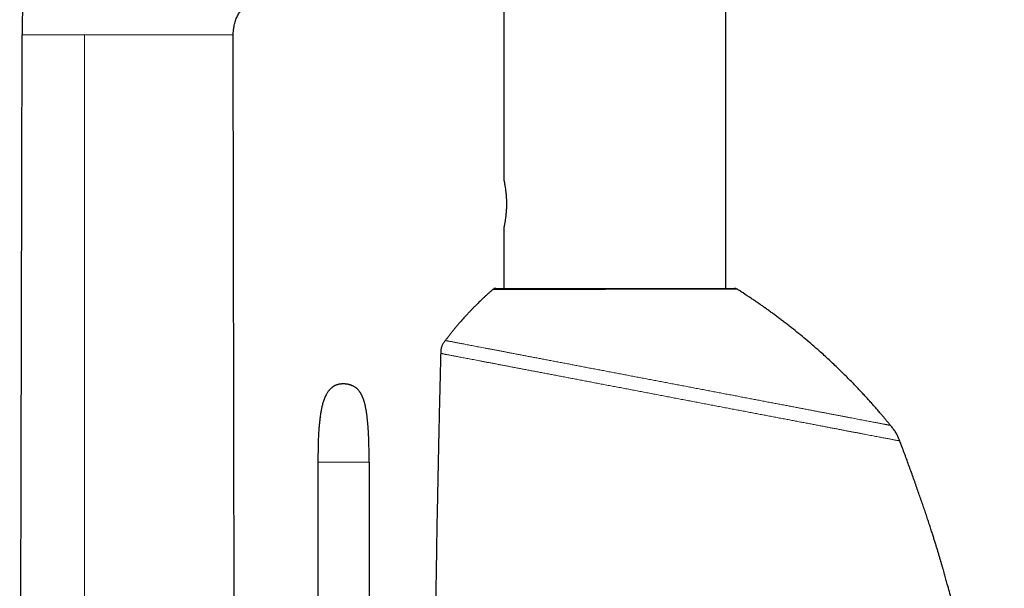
# Model space of a CAD drawing. Header units: millimetres. Extents: x 8 to 811, y 12 to 917.
# Tile 65 of 74: x 607 to 709, y 729 to 788. Entities that reach past the tile are written whole.
import ezdxf

# ---------------------------------------------------------------- set-up
doc = ezdxf.new("R2010")
doc.units = ezdxf.units.MM

msp = doc.modelspace()

# ---------------------------------------------------------------- linework, layer by layer
at = {"color": 7, "linetype": 'Continuous', "lineweight": 30}
for p, q in [((657.3, 865.53), (657.3, 771.48)), ((680.25, 760.33), (680.25, 865.53)), ((607.24, 652), (607.48, 786.54)), ((629.44, 716.51), (629.32, 786.54)), ((657.3, 766.68), (657.3, 760.33)), ((638.07, 742.37), (638.07, 712.27)), ((643.36, 742.37), (643.36, 712.27))]:
    msp.add_line(p, q, dxfattribs=at)
at = {"color": 252, "linetype": 'Continuous', "lineweight": 0}
msp.add_line((613.94, 653.72), (613.94, 786.54), dxfattribs=at)
at = {"color": 252, "linetype": 'Continuous', "lineweight": 0, "flags": 128}
msp.add_lwpolyline([(681.4, 760.25), (681.39, 760.25), (681.37, 760.25), (681.34, 760.25), (681.29, 760.25), (681.23, 760.25), (681.15, 760.25), (681.07, 760.25), (680.96, 760.25), (680.83, 760.25), (680.7, 760.25), (680.55, 760.25), (680.39, 760.25), (680.21, 760.25), (680.03, 760.25), (679.84, 760.25), (679.64, 760.25), (679.42, 760.25), (679.18, 760.25), (678.92, 760.25), (678.66, 760.25), (678.39, 760.24), (678.1, 760.24), (677.8, 760.24), (677.51, 760.24), (677.22, 760.24), (676.91, 760.24), (676.59, 760.24), (676.24, 760.24), (675.87, 760.24), (675.51, 760.24), (675.14, 760.24), (674.77, 760.24), (674.38, 760.24), (674.01, 760.24), (673.64, 760.24), (673.26, 760.24), (672.87, 760.23), (672.45, 760.23), (672.02, 760.23), (671.6, 760.23), (671.18, 760.23), (670.75, 760.23), (670.32, 760.23), (669.92, 760.23), (669.51, 760.23), (669.1, 760.23), (668.69, 760.23), (668.24, 760.23), (667.8, 760.22), (667.37, 760.22), (666.94, 760.22), (666.51, 760.22), (666.08, 760.22), (665.68, 760.22), (665.29, 760.22), (664.9, 760.22), (664.51, 760.22), (664.18, 760.22), (663.86, 760.22), (663.57, 760.22), (663.27, 760.22), (662.99, 760.22), (662.7, 760.21), (662.45, 760.21), (662.2, 760.21), (661.95, 760.21), (661.71, 760.21), (661.47, 760.21), (661.25, 760.21), (661.02, 760.21), (660.8, 760.21), (660.53, 760.21), (660.28, 760.21), (660.04, 760.21), (659.81, 760.21), (659.58, 760.21), (659.37, 760.21), (659.17, 760.21), (658.99, 760.21), (658.81, 760.21), (658.63, 760.21), (658.47, 760.21), (658.3, 760.21), (658.15, 760.21), (658, 760.21), (657.82, 760.21), (657.66, 760.21), (657.5, 760.21), (657.35, 760.21), (657.2, 760.21), (657.07, 760.21), (656.94, 760.21), (656.81, 760.21), (656.7, 760.21), (656.6, 760.21), (656.5, 760.21), (656.42, 760.2), (656.35, 760.2), (656.3, 760.2), (656.25, 760.2), (656.21, 760.2), (656.18, 760.2), (656.15, 760.2), (656.14, 760.2), (656.14, 760.2), (656.14, 760.2)], dxfattribs=at)
at = {"color": 7, "linetype": 'Continuous', "lineweight": 30}
for centre, start, end in [((656.47, 759.83), 90, 131.149), ((681.13, 759.83), 57.6565, 89.9988)]:
    msp.add_arc(centre, 0.5, start, end, dxfattribs=at)
for points, knots in [([(636.2, 823.41), (636.01, 823.41), (635.62, 823.41), (635.05, 823.39), (634.49, 823.36), (633.94, 823.32), (633.4, 823.26), (632.88, 823.2), (632.37, 823.13), (631.88, 823.05), (631.38, 822.96), (630.9, 822.86), (630.42, 822.75), (629.96, 822.64), (629.5, 822.52), (629.06, 822.39), (628.62, 822.25), (628.18, 822.11), (627.73, 821.95), (627.28, 821.78), (626.84, 821.61), (626.41, 821.43), (625.99, 821.25), (625.59, 821.06), (625.19, 820.87), (624.78, 820.66), (624.34, 820.43), (623.89, 820.17), (623.46, 819.92), (623.04, 819.66), (622.63, 819.4), (622.24, 819.14), (621.86, 818.88), (621.49, 818.62), (621.14, 818.36), (620.81, 818.1), (620.49, 817.85), (620.17, 817.59), (619.86, 817.33), (619.55, 817.06), (619.26, 816.8), (618.98, 816.55), (618.74, 816.32), (618.52, 816.1), (618.32, 815.91), (618.13, 815.72), (617.95, 815.54), (617.77, 815.35), (617.57, 815.14), (617.36, 814.91), (617.13, 814.66), (616.89, 814.39), (616.65, 814.12), (616.42, 813.84), (616.18, 813.56), (615.94, 813.26), (615.7, 812.95), (615.46, 812.63), (615.21, 812.3), (614.96, 811.96), (614.72, 811.62), (614.48, 811.28), (614.24, 810.92), (614, 810.55), (613.76, 810.18), (613.52, 809.78), (613.28, 809.38), (613.04, 808.96), (612.79, 808.53), (612.55, 808.09), (612.31, 807.63), (612.07, 807.17), (611.84, 806.7), (611.62, 806.23), (611.4, 805.74), (611.18, 805.25), (610.96, 804.75), (610.76, 804.26), (610.57, 803.77), (610.38, 803.28), (610.19, 802.77), (610.01, 802.25), (609.83, 801.73), (609.66, 801.19), (609.49, 800.65), (609.33, 800.09), (609.16, 799.51), (609.01, 798.92), (608.86, 798.31), (608.71, 797.7), (608.57, 797.07), (608.44, 796.43), (608.31, 795.77), (608.19, 795.11), (608.08, 794.43), (607.98, 793.74), (607.88, 793.03), (607.8, 792.32), (607.72, 791.59), (607.65, 790.87), (607.6, 790.15), (607.56, 789.45), (607.52, 788.74), (607.5, 788.02), (607.48, 787.28), (607.48, 786.79), (607.48, 786.54)], [0, 0, 0, 0, 0.0112223, 0.022231, 0.0330331, 0.0436354, 0.054044, 0.064084, 0.0739483, 0.0836418, 0.0931691, 0.1027243, 0.1121154, 0.1213466, 0.1304216, 0.139344, 0.148117, 0.1567437, 0.1661817, 0.1754452, 0.1845372, 0.1934608, 0.2022184, 0.2108124, 0.2192448, 0.2275174, 0.2376931, 0.2476215, 0.2573049, 0.2667451, 0.2759435, 0.2850619, 0.2939315, 0.3025529, 0.3109264, 0.3190518, 0.326929, 0.3345577, 0.3426614, 0.3504629, 0.3579609, 0.3651544, 0.3720421, 0.3775472, 0.3828382, 0.3879143, 0.3928009, 0.3977912, 0.4029679, 0.4093098, 0.4159139, 0.4227821, 0.4299165, 0.4367592, 0.4438337, 0.4511417, 0.4586854, 0.4664668, 0.4744881, 0.4827516, 0.4905413, 0.4985384, 0.5067449, 0.5151628, 0.5237944, 0.5326416, 0.5417068, 0.5509923, 0.5605004, 0.5702335, 0.5801941, 0.5903847, 0.600206, 0.6102363, 0.6204777, 0.6309326, 0.6416033, 0.6514714, 0.6615208, 0.6717531, 0.6821703, 0.6927742, 0.7033723, 0.7141539, 0.7251209, 0.7362752, 0.7478519, 0.7596273, 0.7716034, 0.7837822, 0.7961656, 0.8087557, 0.8215544, 0.8345639, 0.8477861, 0.8612231, 0.874877, 0.88875, 0.9028442, 0.9171617, 0.9304841, 0.9439978, 0.9577045, 0.9716058, 0.9857037, 1, 1, 1, 1]), ([(629.32, 786.54), (629.32, 786.57), (629.32, 786.6), (629.32, 786.65), (629.32, 786.69), (629.32, 786.72), (629.32, 786.79), (629.33, 786.91), (629.35, 787.1), (629.38, 787.31), (629.42, 787.52), (629.47, 787.75), (629.54, 787.99), (629.62, 788.21), (629.72, 788.42), (629.82, 788.61), (629.93, 788.8), (630.05, 788.98), (630.17, 789.15), (630.3, 789.31), (630.44, 789.46), (630.58, 789.6), (630.7, 789.71), (630.82, 789.81), (630.94, 789.91), (631.07, 790.01), (631.22, 790.12), (631.38, 790.22), (631.55, 790.33), (631.74, 790.43), (631.94, 790.53), (632.16, 790.64), (632.39, 790.73), (632.63, 790.82), (632.87, 790.91), (633.13, 790.99), (633.4, 791.07), (633.69, 791.14), (633.99, 791.2), (634.29, 791.26), (634.6, 791.3), (634.9, 791.34), (635.22, 791.37), (635.54, 791.4), (635.87, 791.41), (636.09, 791.41), (636.2, 791.41)], [0, 0, 0, 0, 0.006843, 0.012126, 0.015876, 0.018957, 0.022126, 0.035303, 0.059418, 0.081073, 0.102769, 0.128704, 0.154917, 0.181472, 0.204418, 0.227676, 0.25075, 0.273457, 0.295854, 0.317992, 0.339912, 0.361649, 0.377777, 0.393827, 0.410031, 0.4276, 0.446738, 0.467477, 0.488525, 0.511054, 0.535091, 0.560663, 0.587792, 0.613821, 0.641158, 0.669803, 0.699746, 0.730968, 0.763437, 0.797107, 0.828973, 0.861735, 0.895318, 0.92963, 0.964566, 1, 1, 1, 1]), ([(657.3, 771.48), (657.3, 771.48), (657.3, 771.48), (657.3, 771.47), (657.31, 771.46), (657.31, 771.44), (657.32, 771.39), (657.33, 771.33), (657.35, 771.26), (657.36, 771.17), (657.38, 771.06), (657.4, 770.94), (657.43, 770.81), (657.45, 770.66), (657.47, 770.51), (657.48, 770.37), (657.5, 770.25), (657.51, 770.13), (657.52, 769.97), (657.53, 769.82), (657.54, 769.69), (657.55, 769.59), (657.55, 769.48), (657.55, 769.35), (657.56, 769.18), (657.56, 768.98), (657.55, 768.78), (657.55, 768.59), (657.54, 768.39), (657.52, 768.21), (657.51, 768.03), (657.49, 767.85), (657.47, 767.68), (657.45, 767.53), (657.43, 767.38), (657.41, 767.24), (657.39, 767.12), (657.37, 767.01), (657.35, 766.93), (657.34, 766.87), (657.33, 766.82), (657.32, 766.77), (657.31, 766.72), (657.31, 766.69), (657.3, 766.68), (657.3, 766.68), (657.3, 766.68), (657.3, 766.68)], [0, 0, 0, 0, 0.006359, 0.019927, 0.033521, 0.059303, 0.085449, 0.11178, 0.138489, 0.164458, 0.190787, 0.217296, 0.244176, 0.27063, 0.297458, 0.324477, 0.338173, 0.351894, 0.378394, 0.405284, 0.418832, 0.43238, 0.44612, 0.459888, 0.485895, 0.512283, 0.538863, 0.565838, 0.59159, 0.617701, 0.643994, 0.670657, 0.69678, 0.723264, 0.74993, 0.776972, 0.803519, 0.830447, 0.857569, 0.871321, 0.8851, 0.91147, 0.938228, 0.965186, 0.97886, 0.99256, 1, 1, 1, 1]), ([(656.47, 760.33), (656.47, 760.33), (656.47, 760.33), (656.49, 760.33), (656.53, 760.33), (656.59, 760.33), (656.65, 760.33), (656.74, 760.33), (656.84, 760.33), (656.96, 760.33), (657.1, 760.33), (657.25, 760.33), (657.42, 760.33), (657.59, 760.33), (657.75, 760.33), (657.92, 760.33), (658.09, 760.33), (658.29, 760.33), (658.52, 760.33), (658.78, 760.33), (659.05, 760.33), (659.33, 760.33), (659.63, 760.33), (659.92, 760.33), (660.19, 760.33), (660.45, 760.33), (660.72, 760.33), (660.9, 760.33), (661.12, 760.33), (661.36, 760.33), (661.73, 760.33), (662.07, 760.33), (662.4, 760.33), (662.69, 760.33), (662.99, 760.33), (663.3, 760.33), (663.62, 760.33), (663.94, 760.33), (664.28, 760.33), (664.64, 760.33), (665.04, 760.33), (665.48, 760.33), (665.88, 760.33), (666.25, 760.33), (666.59, 760.33), (666.93, 760.33), (667.27, 760.33), (667.62, 760.33), (667.98, 760.33), (668.33, 760.33), (668.72, 760.33), (669.15, 760.33), (669.6, 760.33), (670.02, 760.33), (670.4, 760.33), (670.73, 760.33), (671.07, 760.33), (671.41, 760.33), (671.75, 760.33), (672.1, 760.33), (672.44, 760.33), (672.81, 760.33), (673.21, 760.33), (673.63, 760.33), (674.04, 760.33), (674.45, 760.33), (674.85, 760.33), (675.21, 760.33), (675.54, 760.33), (675.84, 760.33), (676.13, 760.33), (676.44, 760.33), (676.77, 760.33), (677.11, 760.33), (677.44, 760.33), (677.76, 760.33), (678.06, 760.33), (678.34, 760.33), (678.58, 760.33), (678.79, 760.33), (679, 760.33), (679.21, 760.33), (679.43, 760.33), (679.66, 760.33), (679.87, 760.33), (680.06, 760.33), (680.24, 760.33), (680.39, 760.33), (680.52, 760.33), (680.62, 760.33), (680.72, 760.33), (680.81, 760.33), (680.9, 760.33), (680.98, 760.33), (681.04, 760.33), (681.08, 760.33), (681.11, 760.33), (681.13, 760.33), (681.13, 760.33), (681.13, 760.33), (681.13, 760.33)], [0, 0, 0, 0, 0.0111539, 0.0223113, 0.0334653, 0.0447452, 0.0560287, 0.0673086, 0.0790289, 0.0907532, 0.1024734, 0.1141942, 0.125919, 0.1376397, 0.1468826, 0.1561293, 0.1653761, 0.174619, 0.1863392, 0.1980632, 0.2097834, 0.2215038, 0.2332282, 0.2449486, 0.2541883, 0.2634319, 0.2726755, 0.2819153, 0.2821504, 0.2939066, 0.3056667, 0.3174229, 0.3263089, 0.3351948, 0.3439455, 0.3526962, 0.3619652, 0.3712381, 0.3805111, 0.38978, 0.4015237, 0.4132716, 0.4250154, 0.4338923, 0.4427692, 0.45151, 0.4602507, 0.4695089, 0.4787711, 0.4880331, 0.4972913, 0.5090204, 0.5207536, 0.5324828, 0.5413493, 0.5502159, 0.5589446, 0.5676734, 0.5769219, 0.5861743, 0.5954267, 0.6046752, 0.6163942, 0.6281173, 0.6398363, 0.6515549, 0.6632776, 0.6749963, 0.6842383, 0.6934842, 0.70273, 0.711972, 0.7236821, 0.7353962, 0.7471062, 0.7588166, 0.770531, 0.7822414, 0.7914761, 0.8007146, 0.8099531, 0.8191878, 0.8309096, 0.8426353, 0.8543571, 0.8660794, 0.8778057, 0.889528, 0.8987723, 0.9080204, 0.9172686, 0.9265129, 0.9382359, 0.9499628, 0.9616858, 0.9705465, 0.9794071, 0.9881339, 0.9968606, 1, 1, 1, 1]), ([(656.14, 760.2), (656.1, 760.17), (655.98, 760.07), (655.79, 759.9), (655.56, 759.69), (655.35, 759.5), (655.15, 759.31), (654.97, 759.14), (654.8, 758.97), (654.64, 758.82), (654.49, 758.67), (654.35, 758.53), (654.23, 758.41), (654.11, 758.29), (654.01, 758.19), (653.93, 758.1), (653.86, 758.03), (653.79, 757.95), (653.71, 757.87), (653.61, 757.76), (653.49, 757.64), (653.37, 757.5), (653.23, 757.35), (653.09, 757.19), (652.94, 757.02), (652.78, 756.84), (652.61, 756.65), (652.43, 756.44), (652.25, 756.22), (652.05, 755.98), (651.85, 755.73), (651.64, 755.47), (651.44, 755.2), (651.3, 755.02), (651.24, 754.94)], [0, 0, 0, 0, 0.0209819, 0.0651287, 0.1071567, 0.1470681, 0.1848646, 0.2199291, 0.2529562, 0.283947, 0.3129024, 0.3398231, 0.3647096, 0.3875625, 0.408382, 0.423314, 0.436996, 0.4508348, 0.4659341, 0.4873759, 0.5109346, 0.53661, 0.5644025, 0.5943122, 0.625749, 0.6592289, 0.6947526, 0.7323207, 0.7727641, 0.8153385, 0.8600456, 0.9068872, 0.9558654, 1, 1, 1, 1]), ([(697.26, 746.16), (697.26, 746.17), (697.22, 746.21), (697.16, 746.28), (697.08, 746.38), (697, 746.47), (696.93, 746.56), (696.86, 746.65), (696.79, 746.74), (696.66, 746.89), (696.47, 747.11), (696.22, 747.41), (695.95, 747.72), (695.66, 748.06), (695.35, 748.4), (695.03, 748.76), (694.7, 749.13), (694.35, 749.5), (693.99, 749.88), (693.61, 750.28), (693.21, 750.7), (692.77, 751.14), (692.32, 751.58), (691.86, 752.03), (691.39, 752.49), (690.9, 752.94), (690.41, 753.4), (689.84, 753.9), (689.2, 754.47), (688.48, 755.08), (687.76, 755.67), (687.15, 756.16), (686.66, 756.55), (686.28, 756.84), (685.91, 757.12), (685.55, 757.39), (685.2, 757.66), (684.85, 757.91), (684.51, 758.15), (684.18, 758.39), (683.86, 758.62), (683.53, 758.84), (683.21, 759.06), (682.71, 759.4), (682.19, 759.75), (681.72, 760.05), (681.52, 760.17), (681.44, 760.23), (681.42, 760.24), (681.4, 760.25), (681.4, 760.25)], [0, 0, 0, 0, 0.000912, 0.007406, 0.01344, 0.019051, 0.024348, 0.029669, 0.035039, 0.040458, 0.057709, 0.074992, 0.095568, 0.116276, 0.137369, 0.160402, 0.183885, 0.207817, 0.232219, 0.257119, 0.285498, 0.314497, 0.344117, 0.37436, 0.405224, 0.43668, 0.468185, 0.499545, 0.543995, 0.588152, 0.632019, 0.675597, 0.698298, 0.720598, 0.742361, 0.763588, 0.784277, 0.80443, 0.824046, 0.843125, 0.861677, 0.880052, 0.898426, 0.916799, 0.965295, 0.986498, 0.995796, 0.997669, 0.999944, 1, 1, 1, 1]), ([(651.24, 754.94), (651.21, 754.9), (651.15, 754.82), (651.06, 754.7), (650.98, 754.58), (650.92, 754.44), (650.86, 754.31), (650.82, 754.17), (650.79, 754.02), (650.77, 753.88), (650.76, 753.74), (650.76, 753.65), (650.76, 753.6)], [0, 0, 0, 0, 0.099717, 0.200888, 0.303432, 0.406294, 0.5086, 0.610441, 0.711686, 0.811004, 0.907039, 1, 1, 1, 1]), ([(650.76, 753.6), (650.75, 753.49), (650.75, 753.15), (650.73, 752.6), (650.72, 751.94), (650.7, 751.29), (650.69, 750.65), (650.67, 750.03), (650.66, 749.42), (650.64, 748.81), (650.63, 748.2), (650.61, 747.6), (650.6, 747), (650.59, 746.42), (650.57, 745.86), (650.56, 745.3), (650.55, 744.76), (650.54, 744.23), (650.53, 743.71), (650.52, 743.21), (650.5, 742.72), (650.49, 742.25), (650.49, 741.81), (650.48, 741.39), (650.47, 740.98), (650.46, 740.58), (650.45, 740.21), (650.45, 739.87), (650.44, 739.55), (650.43, 739.24), (650.43, 738.94), (650.42, 738.65), (650.42, 738.38), (650.41, 737.97), (650.4, 737.41), (650.38, 736.5), (650.36, 735.39), (650.34, 734.19), (650.32, 733.09), (650.31, 732.07), (650.29, 731.05), (650.27, 730.02), (650.26, 728.99), (650.24, 727.97), (650.23, 726.97), (650.22, 726), (650.2, 725.04), (650.19, 724.08), (650.18, 723.17), (650.17, 722.3), (650.16, 721.46), (650.15, 720.63), (650.14, 719.82), (650.13, 719.02), (650.12, 718.23), (650.11, 717.25), (650.1, 716.05), (650.08, 714.63), (650.07, 713.16), (650.06, 711.65), (650.04, 710.09), (650.03, 708.52), (650.02, 706.94), (650, 705.28), (649.99, 703.54), (649.98, 702.14), (649.97, 701.15), (649.97, 700.57), (649.97, 700), (649.96, 699.42), (649.96, 698.82), (649.95, 698.22), (649.95, 697.6), (649.95, 696.97), (649.94, 696.33), (649.94, 695.67), (649.93, 695.01), (649.93, 694.33), (649.93, 693.64), (649.92, 692.93), (649.92, 692.2), (649.92, 691.45), (649.91, 690.68), (649.91, 689.9), (649.9, 689.16), (649.9, 688.46), (649.9, 687.81), (649.89, 687.15), (649.89, 686.47), (649.89, 685.79), (649.88, 685.09), (649.88, 684.38), (649.88, 683.66), (649.88, 682.93), (649.87, 682.19), (649.87, 681.44), (649.87, 680.69), (649.86, 679.92), (649.86, 679.13), (649.86, 678.32), (649.86, 677.49), (649.85, 676.65), (649.85, 675.79), (649.85, 674.91), (649.84, 674.03), (649.84, 673.12), (649.84, 672.24), (649.84, 671.37), (649.83, 670.52), (649.83, 669.66), (649.83, 668.78), (649.83, 667.9), (649.82, 666.99), (649.82, 666.08), (649.82, 665.15), (649.82, 664.21), (649.81, 663.26), (649.81, 662.29), (649.81, 661.3), (649.81, 660.3), (649.81, 659.32), (649.81, 658.56), (649.8, 658.13), (649.8, 658.01)], [0, 0, 0, 0, 0.003555, 0.010599, 0.017507, 0.024282, 0.030929, 0.037451, 0.043852, 0.050133, 0.056586, 0.062911, 0.069107, 0.075174, 0.081112, 0.086919, 0.092594, 0.098134, 0.103537, 0.108801, 0.113921, 0.118896, 0.123449, 0.127865, 0.132143, 0.136278, 0.140267, 0.143764, 0.147135, 0.150378, 0.15349, 0.156468, 0.159311, 0.16203, 0.169478, 0.176975, 0.19049, 0.204172, 0.214652, 0.22523, 0.235909, 0.246686, 0.257563, 0.268477, 0.278702, 0.288853, 0.298918, 0.308887, 0.318748, 0.327608, 0.33636, 0.344994, 0.353502, 0.361874, 0.370101, 0.378173, 0.392888, 0.407739, 0.422719, 0.438903, 0.455216, 0.471647, 0.488184, 0.504817, 0.523775, 0.54282, 0.54882, 0.554827, 0.560839, 0.566881, 0.573051, 0.579361, 0.585814, 0.592413, 0.59916, 0.606057, 0.612981, 0.620055, 0.627282, 0.634666, 0.642347, 0.650196, 0.658216, 0.66641, 0.674781, 0.681485, 0.688303, 0.695235, 0.702284, 0.709451, 0.716738, 0.724148, 0.731681, 0.73934, 0.747126, 0.754899, 0.762799, 0.770828, 0.778987, 0.787536, 0.796228, 0.805066, 0.81405, 0.823185, 0.832471, 0.841912, 0.851509, 0.860263, 0.869147, 0.878163, 0.887312, 0.896598, 0.90602, 0.915583, 0.925287, 0.935134, 0.945126, 0.955266, 0.965556, 0.975997, 0.986592, 0.996441, 1, 1, 1, 1]), ([(639.79, 750.25), (639.77, 750.23), (639.72, 750.21), (639.66, 750.17), (639.61, 750.14), (639.56, 750.11), (639.53, 750.08), (639.47, 750.04), (639.4, 749.98), (639.31, 749.89), (639.22, 749.79), (639.14, 749.69), (639.06, 749.57), (638.98, 749.45), (638.9, 749.31), (638.82, 749.14), (638.74, 748.95), (638.67, 748.77), (638.61, 748.58), (638.56, 748.39), (638.51, 748.2), (638.47, 748.02), (638.43, 747.84), (638.39, 747.67), (638.36, 747.48), (638.33, 747.27), (638.3, 747.07), (638.27, 746.87), (638.25, 746.67), (638.23, 746.47), (638.21, 746.25), (638.19, 746.02), (638.17, 745.8), (638.15, 745.56), (638.14, 745.32), (638.13, 745.07), (638.11, 744.8), (638.1, 744.52), (638.1, 744.24), (638.09, 743.95), (638.08, 743.66), (638.08, 743.35), (638.07, 743.04), (638.07, 742.71), (638.07, 742.49), (638.07, 742.37)], [0, 0, 0, 0, 0.010442, 0.019199, 0.026279, 0.031884, 0.037407, 0.043112, 0.057325, 0.07271, 0.087831, 0.104159, 0.121158, 0.138199, 0.155279, 0.179704, 0.204082, 0.228298, 0.25222, 0.275705, 0.298603, 0.321934, 0.341855, 0.36332, 0.386423, 0.411265, 0.437949, 0.460278, 0.483868, 0.508776, 0.53506, 0.562782, 0.589284, 0.617075, 0.646205, 0.676725, 0.708687, 0.742145, 0.777154, 0.810657, 0.845553, 0.881889, 0.919711, 0.959066, 1, 1, 1, 1]), ([(641.56, 750.29), (641.56, 750.29), (641.55, 750.3), (641.54, 750.3), (641.53, 750.3), (641.51, 750.31), (641.5, 750.31), (641.48, 750.32), (641.47, 750.32), (641.46, 750.33), (641.44, 750.33), (641.43, 750.34), (641.42, 750.34), (641.4, 750.35), (641.37, 750.36), (641.33, 750.37), (641.29, 750.38), (641.25, 750.39), (641.2, 750.4), (641.15, 750.41), (641.09, 750.42), (641.04, 750.43), (641, 750.43), (640.96, 750.44), (640.92, 750.44), (640.87, 750.44), (640.83, 750.45), (640.79, 750.45), (640.74, 750.45), (640.7, 750.45), (640.64, 750.45), (640.59, 750.45), (640.54, 750.45), (640.5, 750.44), (640.47, 750.44), (640.44, 750.44), (640.42, 750.44), (640.39, 750.43), (640.36, 750.43), (640.32, 750.42), (640.28, 750.42), (640.24, 750.41), (640.19, 750.4), (640.14, 750.38), (640.09, 750.37), (640.06, 750.36), (640.03, 750.35), (640, 750.34), (639.98, 750.33), (639.97, 750.33), (639.95, 750.32), (639.95, 750.32), (639.94, 750.31), (639.93, 750.31), (639.91, 750.3), (639.9, 750.3), (639.88, 750.29), (639.87, 750.28), (639.85, 750.28), (639.83, 750.27), (639.82, 750.26), (639.8, 750.25), (639.8, 750.25), (639.79, 750.25)], [0, 0, 0, 0, 0.039896, 0.076268, 0.109191, 0.138743, 0.165002, 0.188041, 0.207926, 0.22472, 0.238484, 0.249282, 0.257495, 0.266064, 0.286117, 0.309351, 0.325905, 0.342358, 0.358627, 0.374871, 0.39166, 0.407187, 0.417489, 0.427459, 0.439207, 0.452309, 0.46414, 0.474877, 0.486765, 0.50035, 0.515371, 0.530641, 0.545272, 0.557581, 0.568288, 0.576259, 0.583855, 0.591117, 0.599797, 0.609589, 0.620572, 0.632402, 0.648645, 0.665007, 0.681944, 0.692761, 0.703862, 0.71497, 0.725449, 0.733255, 0.738028, 0.742517, 0.74897, 0.757452, 0.768015, 0.784222, 0.803856, 0.827018, 0.85382, 0.884379, 0.91883, 0.957317, 1, 1, 1, 1]), ([(643.36, 742.37), (643.36, 742.4), (643.36, 742.46), (643.36, 742.54), (643.36, 742.61), (643.36, 742.67), (643.36, 742.72), (643.36, 742.75), (643.36, 742.77), (643.36, 742.79), (643.36, 742.8), (643.36, 742.82), (643.36, 742.86), (643.36, 742.92), (643.36, 743), (643.36, 743.1), (643.36, 743.22), (643.35, 743.34), (643.35, 743.46), (643.35, 743.58), (643.35, 743.74), (643.35, 743.94), (643.34, 744.18), (643.33, 744.42), (643.33, 744.68), (643.32, 744.96), (643.3, 745.28), (643.29, 745.6), (643.26, 745.93), (643.24, 746.27), (643.21, 746.61), (643.17, 746.95), (643.13, 747.28), (643.08, 747.62), (643.03, 747.89), (642.99, 748.09), (642.96, 748.24), (642.92, 748.37), (642.89, 748.5), (642.86, 748.61), (642.83, 748.71), (642.8, 748.79), (642.78, 748.86), (642.75, 748.92), (642.74, 748.97), (642.72, 749.01), (642.71, 749.04), (642.69, 749.08), (642.68, 749.12), (642.66, 749.16), (642.63, 749.22), (642.6, 749.29), (642.56, 749.36), (642.52, 749.43), (642.49, 749.49), (642.44, 749.56), (642.39, 749.63), (642.34, 749.71), (642.27, 749.8), (642.19, 749.89), (642.1, 749.97), (642, 750.06), (641.9, 750.13), (641.79, 750.19), (641.68, 750.24), (641.6, 750.28), (641.56, 750.29)], [0, 0, 0, 0, 0.011145, 0.020786, 0.02895, 0.035661, 0.040939, 0.044798, 0.047148, 0.048925, 0.050901, 0.053077, 0.055452, 0.063686, 0.073642, 0.085281, 0.099498, 0.114012, 0.128239, 0.142183, 0.15585, 0.18538, 0.213604, 0.241021, 0.269546, 0.305057, 0.342012, 0.38015, 0.419196, 0.459122, 0.500112, 0.539872, 0.579887, 0.619807, 0.659289, 0.676789, 0.69411, 0.711035, 0.726317, 0.739847, 0.751754, 0.762146, 0.771071, 0.778672, 0.785015, 0.790159, 0.793007, 0.797256, 0.802859, 0.809182, 0.815143, 0.82586, 0.835623, 0.843435, 0.85219, 0.861824, 0.872272, 0.883619, 0.896316, 0.910324, 0.925581, 0.942076, 0.955292, 0.96929, 0.984154, 1, 1, 1, 1]), ([(698.22, 744.55), (698.2, 744.6), (698.16, 744.71), (698.1, 744.86), (698.03, 745.02), (697.95, 745.19), (697.85, 745.35), (697.75, 745.52), (697.64, 745.68), (697.51, 745.85), (697.39, 746), (697.3, 746.11), (697.26, 746.16)], [0, 0, 0, 0, 0.084707, 0.173179, 0.266598, 0.36445, 0.465735, 0.569985, 0.676725, 0.784742, 0.892708, 1, 1, 1, 1]), ([(709.02, 692.98), (709.02, 693), (709, 693.22), (708.97, 693.61), (708.92, 694.16), (708.87, 694.7), (708.82, 695.22), (708.78, 695.73), (708.73, 696.24), (708.64, 697.19), (708.5, 698.58), (708.32, 700.35), (708.13, 702.05), (707.94, 703.69), (707.74, 705.33), (707.57, 706.66), (707.43, 707.69), (707.34, 708.41), (707.24, 709.13), (707.13, 709.85), (707.03, 710.56), (706.92, 711.28), (706.81, 712), (706.7, 712.73), (706.58, 713.47), (706.46, 714.23), (706.33, 714.99), (706.2, 715.77), (706.06, 716.55), (705.9, 717.44), (705.72, 718.45), (705.5, 719.56), (705.28, 720.68), (705.04, 721.82), (704.8, 722.95), (704.55, 724.09), (704.29, 725.21), (704.02, 726.31), (703.77, 727.31), (703.55, 728.19), (703.34, 728.98), (703.18, 729.58), (703.06, 730.01), (702.99, 730.27), (702.91, 730.53), (702.84, 730.8), (702.76, 731.08), (702.68, 731.37), (702.59, 731.68), (702.49, 732), (702.4, 732.33), (702.29, 732.67), (702.19, 733.03), (702.08, 733.4), (701.96, 733.77), (701.84, 734.15), (701.72, 734.55), (701.58, 734.98), (701.43, 735.45), (701.27, 735.96), (701.09, 736.48), (700.92, 737.02), (700.73, 737.57), (700.54, 738.13), (700.34, 738.7), (700.13, 739.29), (699.92, 739.89), (699.7, 740.51), (699.48, 741.13), (699.25, 741.76), (699.02, 742.39), (698.79, 743.02), (698.55, 743.66), (698.36, 744.17), (698.25, 744.47), (698.22, 744.55)], [0, 0, 0, 0, 0.001453, 0.01214, 0.022574, 0.03276, 0.042531, 0.052231, 0.061936, 0.071645, 0.106331, 0.140995, 0.172379, 0.203667, 0.234826, 0.265823, 0.279679, 0.293493, 0.307263, 0.320986, 0.33466, 0.348282, 0.362012, 0.375998, 0.390225, 0.404678, 0.419343, 0.434206, 0.449251, 0.464464, 0.485632, 0.507058, 0.528707, 0.550548, 0.572762, 0.594726, 0.616442, 0.637914, 0.659148, 0.674573, 0.689877, 0.705063, 0.710151, 0.715227, 0.720292, 0.725517, 0.731017, 0.736786, 0.742821, 0.749102, 0.755637, 0.762421, 0.769451, 0.776719, 0.784087, 0.791677, 0.799486, 0.807508, 0.817333, 0.827449, 0.837853, 0.848538, 0.859501, 0.87074, 0.88225, 0.894033, 0.906087, 0.918413, 0.931015, 0.943897, 0.956303, 0.968969, 0.981902, 0.99511, 1, 1, 1, 1])]:
    msp.add_open_spline(points, degree=3, knots=knots, dxfattribs=at)
at = {"color": 252, "linetype": 'Continuous', "lineweight": 0}
for points, knots in [([(613.94, 786.54), (613.87, 786.54), (613.73, 786.54), (613.53, 786.54), (613.33, 786.54), (613.12, 786.54), (612.92, 786.54), (612.72, 786.54), (612.51, 786.54), (612.31, 786.54), (612.09, 786.54), (611.87, 786.54), (611.66, 786.54), (611.46, 786.54), (611.26, 786.54), (611.06, 786.54), (610.86, 786.54), (610.64, 786.54), (610.42, 786.54), (610.21, 786.54), (610, 786.54), (609.81, 786.54), (609.62, 786.54), (609.43, 786.54), (609.24, 786.54), (609.06, 786.54), (608.88, 786.54), (608.71, 786.54), (608.55, 786.54), (608.4, 786.54), (608.26, 786.54), (608.13, 786.54), (608.02, 786.54), (607.91, 786.54), (607.82, 786.54), (607.73, 786.54), (607.65, 786.54), (607.59, 786.54), (607.54, 786.54), (607.5, 786.54), (607.48, 786.54), (607.48, 786.54), (607.48, 786.54)], [0, 0, 0, 0, 0.0141121, 0.0282109, 0.0423824, 0.0567135, 0.0712693, 0.0860286, 0.1009469, 0.115978, 0.1332479, 0.1506129, 0.1680725, 0.1856175, 0.203231, 0.2208897, 0.2385641, 0.2616438, 0.2847235, 0.3078271, 0.330972, 0.3541687, 0.377422, 0.4048981, 0.4324407, 0.4600303, 0.4876395, 0.5190087, 0.550392, 0.5818199, 0.6133201, 0.6449178, 0.676636, 0.7084952, 0.7405135, 0.7773089, 0.814283, 0.8513844, 0.8885604, 0.9257578, 0.9629224, 1, 1, 1, 1]), ([(629.32, 786.54), (629.32, 786.54), (629.31, 786.54), (629.29, 786.54), (629.25, 786.54), (629.2, 786.54), (629.13, 786.54), (629.05, 786.54), (628.96, 786.54), (628.85, 786.54), (628.73, 786.54), (628.6, 786.54), (628.45, 786.54), (628.3, 786.54), (628.13, 786.54), (627.94, 786.54), (627.72, 786.54), (627.48, 786.54), (627.23, 786.54), (626.96, 786.54), (626.68, 786.54), (626.38, 786.54), (626.07, 786.54), (625.76, 786.54), (625.42, 786.54), (625.08, 786.54), (624.73, 786.54), (624.36, 786.54), (623.95, 786.54), (623.53, 786.54), (623.09, 786.54), (622.64, 786.54), (622.18, 786.54), (621.73, 786.54), (621.27, 786.54), (620.82, 786.54), (620.36, 786.54), (619.89, 786.54), (619.42, 786.54), (618.92, 786.54), (618.42, 786.54), (617.91, 786.54), (617.4, 786.54), (616.88, 786.54), (616.38, 786.54), (615.88, 786.54), (615.39, 786.54), (614.91, 786.54), (614.42, 786.54), (614.1, 786.54), (613.94, 786.54)], [0, 0, 0, 0, 0.018307, 0.036372, 0.054219, 0.071873, 0.089358, 0.106697, 0.123913, 0.141026, 0.158057, 0.175024, 0.191947, 0.20884, 0.225721, 0.242602, 0.262316, 0.282067, 0.301872, 0.321745, 0.341698, 0.361742, 0.381884, 0.402131, 0.422486, 0.442955, 0.463536, 0.484232, 0.507545, 0.530996, 0.55458, 0.57829, 0.602119, 0.626057, 0.648718, 0.671458, 0.694266, 0.717133, 0.740046, 0.764387, 0.788754, 0.813132, 0.837507, 0.861865, 0.886191, 0.909083, 0.931922, 0.954696, 0.977392, 1, 1, 1, 1]), ([(651.24, 754.94), (651.24, 754.94), (651.24, 754.94), (651.25, 754.94), (651.28, 754.93), (651.33, 754.92), (651.38, 754.91), (651.46, 754.9), (651.54, 754.88), (651.61, 754.87), (651.64, 754.86)], [0, 0, 0, 0, 0.0799, 0.212184, 0.344101, 0.475657, 0.60692, 0.738009, 0.869009, 1, 1, 1, 1]), ([(651.64, 754.86), (651.68, 754.85), (651.75, 754.84), (651.88, 754.82), (652.02, 754.79), (652.18, 754.76), (652.35, 754.73), (652.53, 754.69), (652.72, 754.66), (652.92, 754.62), (653.14, 754.58), (653.37, 754.53), (653.62, 754.48), (653.87, 754.44), (654.14, 754.38), (654.42, 754.33), (654.72, 754.27), (655.02, 754.22), (655.34, 754.16), (655.67, 754.09), (656.01, 754.03), (656.36, 753.96), (656.72, 753.89), (657.09, 753.82), (657.46, 753.75), (657.85, 753.68), (658.24, 753.6), (658.65, 753.52), (659.07, 753.45), (659.49, 753.36), (659.93, 753.28), (660.38, 753.19), (660.83, 753.11), (661.3, 753.02), (661.77, 752.93), (662.25, 752.84), (662.74, 752.74), (663.23, 752.65), (663.73, 752.56), (664.22, 752.46), (664.72, 752.37), (665.23, 752.27), (665.74, 752.17), (666.26, 752.07), (666.79, 751.97), (667.33, 751.87), (667.87, 751.77), (668.41, 751.66), (668.96, 751.56), (669.52, 751.45), (670.07, 751.35), (670.63, 751.24), (671.18, 751.13), (671.74, 751.03), (672.3, 750.92), (672.85, 750.82), (673.4, 750.71), (673.95, 750.61), (674.5, 750.5), (675.06, 750.39), (675.63, 750.29), (676.19, 750.18), (676.76, 750.07), (677.32, 749.96), (677.89, 749.86), (678.45, 749.75), (679, 749.64), (679.56, 749.54), (680.11, 749.43), (680.65, 749.33), (681.19, 749.23), (681.73, 749.12), (682.25, 749.02), (682.77, 748.92), (683.29, 748.83), (683.81, 748.73), (684.32, 748.63), (684.83, 748.53), (685.33, 748.44), (685.83, 748.34), (686.32, 748.25), (686.8, 748.16), (687.27, 748.07), (687.74, 747.98), (688.19, 747.89), (688.64, 747.81), (689.08, 747.72), (689.5, 747.64), (689.92, 747.56), (690.32, 747.48), (690.72, 747.41), (691.11, 747.33), (691.49, 747.26), (691.86, 747.19), (692.23, 747.12), (692.58, 747.05), (692.92, 746.99), (693.24, 746.93), (693.56, 746.87), (693.86, 746.81), (694.15, 746.75), (694.43, 746.7), (694.7, 746.65), (694.95, 746.6), (695.19, 746.56), (695.42, 746.51), (695.63, 746.47), (695.84, 746.43), (696.03, 746.4), (696.2, 746.36), (696.37, 746.33), (696.52, 746.3), (696.66, 746.28), (696.78, 746.25), (696.89, 746.23), (696.98, 746.21), (697.07, 746.2), (697.13, 746.19), (697.19, 746.18), (697.22, 746.17), (697.25, 746.16), (697.26, 746.16), (697.26, 746.16), (697.26, 746.16)], [0, 0, 0, 0, 0.008276, 0.016563, 0.024864, 0.033186, 0.041537, 0.049758, 0.057978, 0.066177, 0.074347, 0.082667, 0.090973, 0.09927, 0.107564, 0.11586, 0.124163, 0.132477, 0.140789, 0.149123, 0.157489, 0.165866, 0.174221, 0.1824, 0.190559, 0.198701, 0.206832, 0.215122, 0.22341, 0.231701, 0.240001, 0.248313, 0.256644, 0.264998, 0.273365, 0.28174, 0.290089, 0.298413, 0.306716, 0.314856, 0.322986, 0.33111, 0.339233, 0.347526, 0.355828, 0.364144, 0.372479, 0.380837, 0.389226, 0.397616, 0.405961, 0.414281, 0.422581, 0.430867, 0.439142, 0.447265, 0.455388, 0.463516, 0.471652, 0.479969, 0.488306, 0.496668, 0.505052, 0.513447, 0.521843, 0.53023, 0.538593, 0.54696, 0.555333, 0.563714, 0.572093, 0.580312, 0.588525, 0.596738, 0.604957, 0.613354, 0.621753, 0.630147, 0.638532, 0.646912, 0.655294, 0.66368, 0.672057, 0.680437, 0.688814, 0.697182, 0.705544, 0.713758, 0.72198, 0.730212, 0.738445, 0.746834, 0.755216, 0.763596, 0.771983, 0.780378, 0.788777, 0.797171, 0.805539, 0.813902, 0.822264, 0.830631, 0.839007, 0.847238, 0.855466, 0.863686, 0.871899, 0.88028, 0.888667, 0.897067, 0.905468, 0.913857, 0.922241, 0.930621, 0.938992, 0.947371, 0.955748, 0.964109, 0.972446, 0.980611, 0.988759, 0.996894, 1, 1, 1, 1]), ([(651.16, 753.53), (651.13, 753.53), (651.06, 753.55), (650.98, 753.56), (650.91, 753.58), (650.85, 753.59), (650.81, 753.6), (650.78, 753.6), (650.76, 753.6), (650.76, 753.6), (650.76, 753.6)], [0, 0, 0, 0, 0.128825, 0.257736, 0.386805, 0.516102, 0.645722, 0.773403, 0.901491, 1, 1, 1, 1]), ([(698.22, 744.55), (698.22, 744.55), (698.22, 744.55), (698.21, 744.56), (698.19, 744.56), (698.15, 744.57), (698.11, 744.58), (698.05, 744.59), (697.98, 744.6), (697.9, 744.61), (697.8, 744.63), (697.7, 744.65), (697.57, 744.68), (697.42, 744.71), (697.26, 744.74), (697.08, 744.77), (696.89, 744.81), (696.69, 744.85), (696.47, 744.89), (696.24, 744.93), (695.99, 744.98), (695.73, 745.03), (695.46, 745.08), (695.18, 745.13), (694.88, 745.19), (694.57, 745.25), (694.24, 745.31), (693.91, 745.38), (693.56, 745.44), (693.2, 745.51), (692.83, 745.58), (692.44, 745.65), (692.05, 745.73), (691.65, 745.81), (691.24, 745.88), (690.83, 745.96), (690.39, 746.05), (689.95, 746.13), (689.49, 746.22), (689.03, 746.31), (688.55, 746.4), (688.07, 746.49), (687.57, 746.58), (687.07, 746.68), (686.56, 746.78), (686.05, 746.87), (685.53, 746.97), (685, 747.08), (684.46, 747.18), (683.93, 747.28), (683.39, 747.38), (682.85, 747.48), (682.3, 747.59), (681.74, 747.7), (681.18, 747.8), (680.61, 747.91), (680.03, 748.02), (679.45, 748.13), (678.88, 748.24), (678.29, 748.35), (677.71, 748.46), (677.13, 748.58), (676.54, 748.69), (675.95, 748.8), (675.37, 748.91), (674.79, 749.02), (674.22, 749.13), (673.65, 749.24), (673.08, 749.35), (672.5, 749.46), (671.92, 749.57), (671.34, 749.68), (670.77, 749.79), (670.19, 749.9), (669.62, 750.01), (669.05, 750.12), (668.48, 750.22), (667.92, 750.33), (667.36, 750.44), (666.81, 750.54), (666.26, 750.65), (665.73, 750.75), (665.21, 750.85), (664.69, 750.95), (664.18, 751.05), (663.67, 751.14), (663.16, 751.24), (662.65, 751.34), (662.15, 751.43), (661.66, 751.53), (661.18, 751.62), (660.7, 751.71), (660.23, 751.8), (659.78, 751.88), (659.33, 751.97), (658.9, 752.05), (658.47, 752.13), (658.06, 752.21), (657.66, 752.29), (657.27, 752.36), (656.88, 752.44), (656.51, 752.51), (656.14, 752.58), (655.78, 752.65), (655.43, 752.71), (655.09, 752.78), (654.76, 752.84), (654.45, 752.9), (654.15, 752.96), (653.86, 753.01), (653.58, 753.07), (653.32, 753.12), (653.07, 753.16), (652.84, 753.21), (652.61, 753.25), (652.4, 753.29), (652.2, 753.33), (652.01, 753.36), (651.84, 753.4), (651.67, 753.43), (651.52, 753.46), (651.39, 753.48), (651.26, 753.51), (651.19, 753.52), (651.16, 753.53)], [0, 0, 0, 0, 0.002628, 0.010183, 0.017754, 0.025342, 0.032952, 0.040584, 0.048096, 0.055615, 0.063133, 0.070639, 0.079158, 0.087674, 0.096192, 0.104714, 0.113226, 0.121718, 0.130195, 0.138662, 0.147136, 0.155621, 0.164109, 0.172593, 0.181069, 0.18954, 0.198009, 0.206483, 0.214991, 0.223499, 0.232001, 0.240488, 0.248963, 0.257283, 0.265605, 0.273935, 0.282267, 0.290762, 0.299253, 0.307746, 0.316247, 0.324758, 0.333271, 0.341781, 0.35026, 0.35873, 0.367195, 0.375658, 0.384122, 0.392432, 0.400732, 0.409016, 0.417287, 0.425726, 0.434166, 0.442614, 0.451057, 0.459485, 0.467901, 0.47631, 0.484707, 0.493111, 0.501513, 0.509902, 0.518264, 0.526448, 0.534607, 0.542748, 0.550877, 0.559169, 0.56746, 0.575755, 0.584058, 0.592373, 0.600703, 0.609054, 0.617408, 0.625752, 0.634058, 0.642332, 0.650579, 0.658657, 0.666718, 0.674768, 0.682812, 0.691024, 0.699243, 0.707475, 0.715724, 0.723994, 0.732285, 0.740565, 0.74879, 0.756988, 0.765161, 0.773316, 0.781456, 0.789442, 0.797424, 0.805405, 0.813394, 0.821563, 0.829753, 0.837969, 0.846205, 0.854428, 0.862619, 0.870785, 0.878915, 0.887031, 0.895137, 0.903239, 0.911339, 0.919298, 0.927263, 0.93524, 0.943237, 0.951412, 0.959582, 0.967726, 0.975832, 0.98391, 0.991964, 1, 1, 1, 1]), ([(638.07, 742.37), (638.07, 742.37), (638.07, 742.37), (638.08, 742.37), (638.08, 742.37), (638.09, 742.37), (638.1, 742.37), (638.11, 742.37), (638.13, 742.37), (638.14, 742.37), (638.17, 742.37), (638.19, 742.37), (638.22, 742.37), (638.25, 742.37), (638.29, 742.37), (638.32, 742.37), (638.37, 742.37), (638.42, 742.37), (638.47, 742.37), (638.53, 742.37), (638.59, 742.37), (638.65, 742.37), (638.73, 742.37), (638.81, 742.37), (638.89, 742.37), (638.99, 742.37), (639.09, 742.37), (639.19, 742.37), (639.3, 742.37), (639.41, 742.37), (639.53, 742.37), (639.66, 742.37), (639.78, 742.37), (639.91, 742.37), (640.05, 742.37), (640.18, 742.37), (640.31, 742.37), (640.43, 742.37), (640.55, 742.37), (640.68, 742.37), (640.83, 742.37), (641, 742.37), (641.17, 742.37), (641.34, 742.37), (641.5, 742.37), (641.64, 742.37), (641.77, 742.37), (641.89, 742.37), (642, 742.37), (642.11, 742.37), (642.21, 742.37), (642.3, 742.37), (642.39, 742.37), (642.47, 742.37), (642.55, 742.37), (642.62, 742.37), (642.7, 742.37), (642.78, 742.37), (642.86, 742.37), (642.92, 742.37), (642.98, 742.37), (643.04, 742.37), (643.09, 742.37), (643.13, 742.37), (643.17, 742.37), (643.21, 742.37), (643.24, 742.37), (643.27, 742.37), (643.29, 742.37), (643.31, 742.37), (643.33, 742.37), (643.34, 742.37), (643.35, 742.37), (643.35, 742.37), (643.36, 742.37), (643.36, 742.37), (643.36, 742.37)], [0, 0, 0, 0, 0.024226, 0.047755, 0.070589, 0.092729, 0.114179, 0.13494, 0.153888, 0.172229, 0.189968, 0.207107, 0.223652, 0.239607, 0.254979, 0.269773, 0.283999, 0.297664, 0.310551, 0.322919, 0.334783, 0.346159, 0.357416, 0.368196, 0.378525, 0.388436, 0.397963, 0.407137, 0.415983, 0.424526, 0.432791, 0.440805, 0.44859, 0.456172, 0.463574, 0.47082, 0.477932, 0.483773, 0.48955, 0.495274, 0.503788, 0.512253, 0.520708, 0.529194, 0.537751, 0.546418, 0.553459, 0.560617, 0.567912, 0.575368, 0.583005, 0.590855, 0.598959, 0.607354, 0.61607, 0.625133, 0.636979, 0.649433, 0.662525, 0.676283, 0.690782, 0.705996, 0.721942, 0.738637, 0.756095, 0.773997, 0.792659, 0.81209, 0.832301, 0.853736, 0.875999, 0.899098, 0.923041, 0.947834, 0.973485, 1, 1, 1, 1])]:
    msp.add_open_spline(points, degree=3, knots=knots, dxfattribs=at)

doc.saveas('drawing.dxf')
